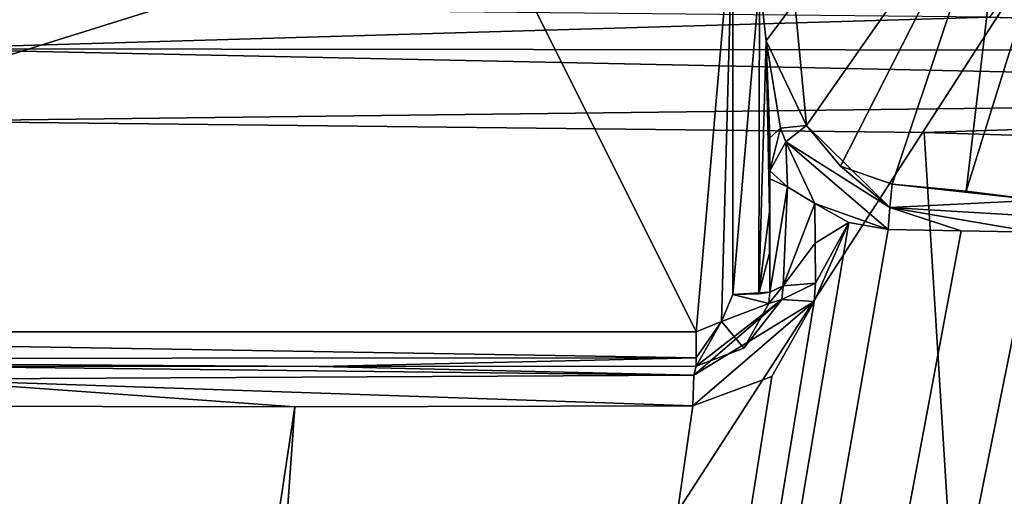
# Model space of a CAD drawing. Header units: millimetres. Extents: x -150 to 308, y -116 to 257.
# Tile 92 of 147: x 250.45 to 254.45, y 148.5 to 150.44. Entities that reach past the tile are written whole.
import ezdxf

# ---------------------------------------------------------------- set-up
doc = ezdxf.new("R2010")
doc.units = ezdxf.units.MM
doc.header["$LTSCALE"] = 81.481481
for name, color, linetype in [('169', 7, 'CONTINUOUS'), ('251', 7, 'CONTINUOUS'), ('455', 7, 'CONTINUOUS'), ('456', 7, 'CONTINUOUS'), ('457', 7, 'CONTINUOUS'), ('458', 7, 'CONTINUOUS'), ('459', 7, 'CONTINUOUS'), ('460', 7, 'CONTINUOUS'), ('461', 7, 'CONTINUOUS'), ('491', 7, 'CONTINUOUS'), ('492', 7, 'CONTINUOUS'), ('493', 7, 'CONTINUOUS'), ('542', 7, 'CONTINUOUS'), ('543', 7, 'CONTINUOUS'), ('544', 7, 'CONTINUOUS'), ('545', 7, 'CONTINUOUS'), ('546', 7, 'CONTINUOUS'), ('547', 7, 'CONTINUOUS'), ('687', 7, 'CONTINUOUS'), ('688', 7, 'CONTINUOUS')]:
    doc.layers.add(name, color=color, linetype=linetype)

msp = doc.modelspace()

# ---------------------------------------------------------------- linework, layer by layer
at = {"layer": '169', "linetype": 'CONTINUOUS'}
for points in [[(249.8267, 143.9414, -54.3756), (249.9034, 160.2606, -52.9047), (261.8022, 143.9964, -53.6585), (249.8267, 143.9414, -54.3756)], [(249.9034, 160.2606, -52.9047), (267.6246, 159.5176, -51.9458), (261.8022, 143.9964, -53.6585), (249.9034, 160.2606, -52.9047)]]:
    msp.add_3dface(points, dxfattribs=at)
at = {"layer": '251', "linetype": 'CONTINUOUS'}
for points in [[(260.3922, 159.682, -49.5812), (249.9978, 159.921, -49.924), (250.0872, 143.7397, -51.3825), (260.3922, 159.682, -49.5812)], [(268.3656, 144.0897, -49.5558), (260.3922, 159.682, -49.5812), (250.0872, 143.7397, -51.3825), (268.3656, 144.0897, -49.5558)]]:
    msp.add_3dface(points, dxfattribs=at)
at = {"layer": '455', "linetype": 'CONTINUOUS'}
for points in [[(253.6853, 149.5292, -29.09), (253.6833, 149.6906, -29.0582), (253.8221, 149.614, -29.0833), (253.6853, 149.5292, -29.09)], [(250.0004, 126.7923, -30.8249), (253.68, 149.2919, -29.1356), (253.8221, 149.614, -29.0833), (250.0004, 126.7923, -30.8249)], [(253.9823, 149.5848, -29.1011), (250.0004, 126.7923, -30.8249), (253.8221, 149.614, -29.0833), (253.9823, 149.5848, -29.1011)], [(253.68, 149.2919, -29.1356), (253.6859, 149.3674, -29.1215), (253.8221, 149.614, -29.0833), (253.68, 149.2919, -29.1356)], [(253.6859, 149.3674, -29.1215), (253.6853, 149.5292, -29.09), (253.8221, 149.614, -29.0833), (253.6859, 149.3674, -29.1215)], [(254.2791, 149.5795, -29.1258), (250.0004, 126.7923, -30.8249), (253.9823, 149.5848, -29.1011), (254.2791, 149.5795, -29.1258)], [(254.5744, 149.5738, -29.1522), (250.0004, 126.7923, -30.8249), (254.2791, 149.5795, -29.1258), (254.5744, 149.5738, -29.1522)], [(254.7314, 149.5704, -29.1668), (250.0004, 126.7923, -30.8249), (254.5744, 149.5738, -29.1522), (254.7314, 149.5704, -29.1668)], [(254.903, 149.5671, -29.1835), (250.0004, 126.7923, -30.8249), (254.7314, 149.5704, -29.1668), (254.903, 149.5671, -29.1835)], [(255.0586, 149.5637, -29.1991), (250.0004, 126.7923, -30.8249), (254.903, 149.5671, -29.1835), (255.0586, 149.5637, -29.1991)], [(255.2164, 149.5602, -29.2154), (250.0004, 126.7923, -30.8249), (255.0586, 149.5637, -29.1991), (255.2164, 149.5602, -29.2154)], [(250.0004, 126.7923, -30.8249), (255.2164, 149.5602, -29.2154), (254.8945, 140.6877, -30.5188), (250.0004, 126.7923, -30.8249)], [(253.508, 148.9872, -29.1815), (253.68, 149.2919, -29.1356), (250.0004, 126.7923, -30.8249), (253.508, 148.9872, -29.1815)], [(253.1863, 148.8674, -29.1825), (253.508, 148.9872, -29.1815), (250.0004, 126.7923, -30.8249), (253.1863, 148.8674, -29.1825)], [(250, 148.8668, -29.0812), (251.5676, 148.8639, -29.1065), (249.9999, 138.4431, -30.3822), (250, 148.8668, -29.0812)], [(249.9999, 138.4431, -30.3822), (251.5676, 148.8639, -29.1065), (250.0004, 126.7923, -30.8249), (249.9999, 138.4431, -30.3822)], [(251.5676, 148.8639, -29.1065), (253.1863, 148.8674, -29.1825), (250.0004, 126.7923, -30.8249), (251.5676, 148.8639, -29.1065)]]:
    msp.add_3dface(points, dxfattribs=at)
at = {"layer": '456', "linetype": 'CONTINUOUS'}
for points in [[(253.4992, 149.7261, -28.8873), (253.5, 149.7916, -28.8885), (253.5, 149.3296, -28.9259), (253.4992, 149.7261, -28.8873)], [(253.5, 149.3296, -28.9259), (253.5, 149.7916, -28.8885), (253.5715, 149.7591, -29.001), (253.5, 149.3296, -28.9259)], [(253.5538, 149.3554, -29.0596), (253.5, 149.3296, -28.9259), (253.5715, 149.7591, -29.001), (253.5538, 149.3554, -29.0596)], [(253.6833, 149.6906, -29.0582), (253.5538, 149.3554, -29.0596), (253.5715, 149.7591, -29.001), (253.6833, 149.6906, -29.0582)], [(253.499, 149.6565, -28.8897), (253.4992, 149.7261, -28.8873), (253.5, 149.3296, -28.9259), (253.499, 149.6565, -28.8897)], [(253.6833, 149.6906, -29.0582), (253.6853, 149.5292, -29.09), (253.5538, 149.3554, -29.0596), (253.6833, 149.6906, -29.0582)], [(253.4996, 149.4948, -28.9057), (253.499, 149.6565, -28.8897), (253.5, 149.3296, -28.9259), (253.4996, 149.4948, -28.9057)], [(253.6853, 149.5292, -29.09), (253.6859, 149.3674, -29.1215), (253.5538, 149.3554, -29.0596), (253.6853, 149.5292, -29.09)]]:
    msp.add_3dface(points, dxfattribs=at)
at = {"layer": '457', "linetype": 'CONTINUOUS'}
for points in [[(253.35, 150.8932, -28.685), (253.4587, 150.5943, -28.7459), (253.35, 149.3206, -28.7769), (253.35, 150.8932, -28.685)], [(253.35, 149.3206, -28.7769), (253.4587, 150.5943, -28.7459), (253.4558, 149.3233, -28.8205), (253.35, 149.3206, -28.7769)], [(253.4587, 150.5943, -28.7459), (253.4856, 150.3532, -28.8), (253.4558, 149.3233, -28.8205), (253.4587, 150.5943, -28.7459)], [(253.4856, 150.3532, -28.8), (253.499, 149.6565, -28.8897), (253.4558, 149.3233, -28.8205), (253.4856, 150.3532, -28.8)], [(253.4992, 149.7261, -28.8873), (253.499, 149.6565, -28.8897), (253.4856, 150.3532, -28.8), (253.4992, 149.7261, -28.8873)], [(253.5, 149.9589, -28.8882), (253.4992, 149.7261, -28.8873), (253.4856, 150.3532, -28.8), (253.5, 149.9589, -28.8882)], [(253.5, 149.7916, -28.8885), (253.4992, 149.7261, -28.8873), (253.5, 149.9589, -28.8882), (253.5, 149.7916, -28.8885)], [(253.5, 149.8761, -28.8885), (253.5, 149.7916, -28.8885), (253.5, 149.9589, -28.8882), (253.5, 149.8761, -28.8885)], [(253.499, 149.6565, -28.8897), (253.4996, 149.4948, -28.9057), (253.4558, 149.3233, -28.8205), (253.499, 149.6565, -28.8897)], [(253.4996, 149.4948, -28.9057), (253.5, 149.3296, -28.9259), (253.4558, 149.3233, -28.8205), (253.4996, 149.4948, -28.9057)]]:
    msp.add_3dface(points, dxfattribs=at)
at = {"layer": '458', "linetype": 'CONTINUOUS'}
for points in [[(253.5, 149.8761, -28.8885), (253.5, 149.9589, -28.8882), (253.5, 149.8242, -28.9408), (253.5, 149.8761, -28.8885)], [(253.5, 149.7916, -28.8885), (253.5, 149.8761, -28.8885), (253.5, 149.8242, -28.9408), (253.5, 149.7916, -28.8885)]]:
    msp.add_3dface(points, dxfattribs=at)
at = {"layer": '459', "linetype": 'CONTINUOUS'}
for points in [[(253.5654, 149.9418, -29.0279), (253.6493, 150.0078, -29.0302), (253.989, 149.6749, -29.1351), (253.5654, 149.9418, -29.0279)], [(253.6493, 150.0078, -29.0302), (253.7881, 149.8435, -29.0943), (253.989, 149.6749, -29.1351), (253.6493, 150.0078, -29.0302)], [(253.5715, 149.7591, -29.001), (253.5, 149.8242, -28.9408), (253.5654, 149.9418, -29.0279), (253.5715, 149.7591, -29.001)], [(253.9823, 149.5848, -29.1011), (253.6833, 149.6906, -29.0582), (253.5654, 149.9418, -29.0279), (253.9823, 149.5848, -29.1011)], [(253.6833, 149.6906, -29.0582), (253.5715, 149.7591, -29.001), (253.5654, 149.9418, -29.0279), (253.6833, 149.6906, -29.0582)], [(253.9823, 149.5848, -29.1011), (253.5654, 149.9418, -29.0279), (253.989, 149.6749, -29.1351), (253.9823, 149.5848, -29.1011)], [(253.7881, 149.8435, -29.0943), (253.9975, 149.7701, -29.1229), (253.989, 149.6749, -29.1351), (253.7881, 149.8435, -29.0943)], [(253.5715, 149.7591, -29.001), (253.5, 149.7916, -28.8885), (253.5, 149.8242, -28.9408), (253.5715, 149.7591, -29.001)], [(253.6833, 149.6906, -29.0582), (253.9823, 149.5848, -29.1011), (253.8221, 149.614, -29.0833), (253.6833, 149.6906, -29.0582)]]:
    msp.add_3dface(points, dxfattribs=at)
at = {"layer": '460', "linetype": 'CONTINUOUS'}
for points in [[(254.4685, 151.1803, -28.573), (253.6493, 150.0078, -29.0302), (253.6026, 150.5093, -28.8347), (254.4685, 151.1803, -28.573)], [(253.7881, 149.8435, -29.0943), (253.6493, 150.0078, -29.0302), (254.4685, 151.1803, -28.573), (253.7881, 149.8435, -29.0943)], [(253.9975, 149.7701, -29.1229), (253.7881, 149.8435, -29.0943), (254.4685, 151.1803, -28.573), (253.9975, 149.7701, -29.1229)], [(254.2994, 149.7411, -29.1342), (253.9975, 149.7701, -29.1229), (254.4685, 151.1803, -28.573), (254.2994, 149.7411, -29.1342)], [(254.5133, 150.4292, -28.8659), (254.2994, 149.7411, -29.1342), (254.4685, 151.1803, -28.573), (254.5133, 150.4292, -28.8659)], [(254.5922, 149.7052, -29.1482), (254.2994, 149.7411, -29.1342), (254.5133, 150.4292, -28.8659), (254.5922, 149.7052, -29.1482)]]:
    msp.add_3dface(points, dxfattribs=at)
at = {"layer": '461', "linetype": 'CONTINUOUS'}
for points in [[(253.989, 149.6749, -29.1351), (253.9975, 149.7701, -29.1229), (254.5922, 149.7052, -29.1482), (253.989, 149.6749, -29.1351)], [(253.9975, 149.7701, -29.1229), (254.2994, 149.7411, -29.1342), (254.5922, 149.7052, -29.1482), (253.9975, 149.7701, -29.1229)], [(253.989, 149.6749, -29.1351), (254.5922, 149.7052, -29.1482), (254.5825, 149.64, -29.1614), (253.989, 149.6749, -29.1351)], [(254.2791, 149.5795, -29.1258), (253.9823, 149.5848, -29.1011), (253.989, 149.6749, -29.1351), (254.2791, 149.5795, -29.1258)], [(254.5744, 149.5738, -29.1522), (254.2791, 149.5795, -29.1258), (253.989, 149.6749, -29.1351), (254.5744, 149.5738, -29.1522)], [(254.5744, 149.5738, -29.1522), (253.989, 149.6749, -29.1351), (254.5825, 149.64, -29.1614), (254.5744, 149.5738, -29.1522)]]:
    msp.add_3dface(points, dxfattribs=at)
at = {"layer": '491', "linetype": 'CONTINUOUS'}
for points in [[(258.882, 150.3104, -28.0755), (254.4451, 150.52, -27.8219), (254.3939, 150.4488, -27.5121), (258.882, 150.3104, -28.0755)], [(258.882, 150.3104, -28.0755), (254.6037, 150.5167, -27.8354), (254.4451, 150.52, -27.8219), (258.882, 150.3104, -28.0755)]]:
    msp.add_3dface(points, dxfattribs=at)
at = {"layer": '492', "linetype": 'CONTINUOUS'}
for points in [[(254.3939, 150.4488, -27.5121), (250.0001, 150.4932, -27.328), (250, 150.32, -27.0834), (254.3939, 150.4488, -27.5121)], [(258.882, 150.3104, -28.0755), (254.3939, 150.4488, -27.5121), (250, 150.32, -27.0834), (258.882, 150.3104, -28.0755)], [(258.882, 150.3104, -28.0755), (250, 150.32, -27.0834), (258.9193, 150.1329, -27.8341), (258.882, 150.3104, -28.0755)], [(250, 150.32, -27.0834), (250, 150.0256, -27.0277), (258.9193, 150.1329, -27.8341), (250, 150.32, -27.0834)], [(258.9193, 150.1329, -27.8341), (250, 150.0256, -27.0277), (254.1287, 149.9794, -27.1917), (258.9193, 150.1329, -27.8341)], [(258.9154, 149.8344, -27.7824), (258.9193, 150.1329, -27.8341), (254.1287, 149.9794, -27.1917), (258.9154, 149.8344, -27.7824)]]:
    msp.add_3dface(points, dxfattribs=at)
at = {"layer": '493', "linetype": 'CONTINUOUS'}
for points in [[(250, 150.0256, -27.0277), (255.5692, 126.7701, -29.6332), (254.1287, 149.9794, -27.1917), (250, 150.0256, -27.0277)], [(255.5692, 126.7701, -29.6332), (250, 150.0256, -27.0277), (250, 149.6143, -27.1088), (255.5692, 126.7701, -29.6332)], [(255.5692, 126.7701, -29.6332), (258.9154, 149.8344, -27.7824), (254.1287, 149.9794, -27.1917), (255.5692, 126.7701, -29.6332)], [(250, 149.2047, -27.1876), (255.5692, 126.7701, -29.6332), (250, 149.6143, -27.1088), (250, 149.2047, -27.1876)], [(250, 138.6351, -28.562), (255.5692, 126.7701, -29.6332), (250, 149.2047, -27.1876), (250, 138.6351, -28.562)]]:
    msp.add_3dface(points, dxfattribs=at)
at = {"layer": '542', "linetype": 'CONTINUOUS'}
for points in [[(246.8, 149.0589, -28.8444), (246.8, 149.1687, -28.7862), (253.2, 149.0633, -28.839), (246.8, 149.0589, -28.8444)], [(253.2, 149.0633, -28.839), (246.8, 149.1687, -28.7862), (253.2, 149.1687, -28.7862), (253.2, 149.0633, -28.839)], [(251.6667, 149.0281, -28.926), (246.8, 149.0589, -28.8444), (253.2, 149.0633, -28.839), (251.6667, 149.0281, -28.926)], [(250, 149.0294, -28.9138), (246.8, 149.0589, -28.8444), (251.6667, 149.0281, -28.926), (250, 149.0294, -28.9138)], [(253.2, 149.0294, -28.9575), (251.6667, 149.0281, -28.926), (253.2, 149.0633, -28.839), (253.2, 149.0294, -28.9575)]]:
    msp.add_3dface(points, dxfattribs=at)
at = {"layer": '543', "linetype": 'CONTINUOUS'}
for points in [[(250, 149.0294, -28.9138), (251.6667, 149.0281, -28.926), (253.1913, 148.9931, -29.1036), (250, 149.0294, -28.9138)], [(250, 149.0294, -28.9138), (253.1913, 148.9931, -29.1036), (250, 148.9756, -29.0232), (250, 149.0294, -28.9138)], [(251.6667, 149.0281, -28.926), (253.2, 149.0294, -28.9575), (253.1913, 148.9931, -29.1036), (251.6667, 149.0281, -28.926)], [(253.1913, 148.9931, -29.1036), (253.1863, 148.8674, -29.1825), (250, 148.9756, -29.0232), (253.1913, 148.9931, -29.1036)], [(253.1863, 148.8674, -29.1825), (251.5676, 148.8639, -29.1065), (250, 148.9756, -29.0232), (253.1863, 148.8674, -29.1825)], [(251.5676, 148.8639, -29.1065), (250, 148.8668, -29.0812), (250, 148.9756, -29.0232), (251.5676, 148.8639, -29.1065)]]:
    msp.add_3dface(points, dxfattribs=at)
at = {"layer": '544', "linetype": 'CONTINUOUS'}
for points in [[(253.68, 149.2919, -29.1356), (253.508, 148.9872, -29.1815), (253.1863, 148.8674, -29.1825), (253.68, 149.2919, -29.1356)], [(253.68, 149.2919, -29.1356), (253.1863, 148.8674, -29.1825), (253.1913, 148.9931, -29.1036), (253.68, 149.2919, -29.1356)], [(253.68, 149.2919, -29.1356), (253.1913, 148.9931, -29.1036), (253.549, 149.3005, -29.0693), (253.68, 149.2919, -29.1356)], [(253.1913, 148.9931, -29.1036), (253.2, 149.0294, -28.9575), (253.549, 149.3005, -29.0693), (253.1913, 148.9931, -29.1036)], [(253.2, 149.0294, -28.9575), (253.3947, 149.1022, -28.9557), (253.549, 149.3005, -29.0693), (253.2, 149.0294, -28.9575)], [(253.3947, 149.1022, -28.9557), (253.4965, 149.284, -28.9329), (253.549, 149.3005, -29.0693), (253.3947, 149.1022, -28.9557)]]:
    msp.add_3dface(points, dxfattribs=at)
at = {"layer": '545', "linetype": 'CONTINUOUS'}
for points in [[(253.35, 149.3206, -28.7769), (253.4965, 149.284, -28.9329), (253.3036, 149.2112, -28.7836), (253.35, 149.3206, -28.7769)], [(253.5, 149.3296, -28.9259), (253.35, 149.3206, -28.7769), (253.4558, 149.3233, -28.8205), (253.5, 149.3296, -28.9259)], [(253.4965, 149.284, -28.9329), (253.35, 149.3206, -28.7769), (253.5, 149.3296, -28.9259), (253.4965, 149.284, -28.9329)], [(253.4965, 149.284, -28.9329), (253.3947, 149.1022, -28.9557), (253.3036, 149.2112, -28.7836), (253.4965, 149.284, -28.9329)], [(253.2, 149.0294, -28.9575), (253.2, 149.0633, -28.839), (253.3036, 149.2112, -28.7836), (253.2, 149.0294, -28.9575)], [(253.3947, 149.1022, -28.9557), (253.2, 149.0294, -28.9575), (253.3036, 149.2112, -28.7836), (253.3947, 149.1022, -28.9557)], [(253.2, 149.0633, -28.839), (253.2, 149.1687, -28.7862), (253.3036, 149.2112, -28.7836), (253.2, 149.0633, -28.839)]]:
    msp.add_3dface(points, dxfattribs=at)
at = {"layer": '546', "linetype": 'CONTINUOUS'}
for points in [[(253.5538, 149.3554, -29.0596), (253.6859, 149.3674, -29.1215), (253.549, 149.3005, -29.0693), (253.5538, 149.3554, -29.0596)], [(253.6859, 149.3674, -29.1215), (253.68, 149.2919, -29.1356), (253.549, 149.3005, -29.0693), (253.6859, 149.3674, -29.1215)], [(253.4965, 149.284, -28.9329), (253.5538, 149.3554, -29.0596), (253.549, 149.3005, -29.0693), (253.4965, 149.284, -28.9329)], [(253.5538, 149.3554, -29.0596), (253.4965, 149.284, -28.9329), (253.5, 149.3296, -28.9259), (253.5538, 149.3554, -29.0596)]]:
    msp.add_3dface(points, dxfattribs=at)
at = {"layer": '547', "linetype": 'CONTINUOUS'}
for points in [[(251.1914, 150.9455, -28.6777), (246.8, 149.1687, -28.7862), (250.3363, 151.8544, -28.6222), (251.1914, 150.9455, -28.6777)], [(251.2496, 150.9155, -28.6796), (246.8, 149.1687, -28.7862), (251.1914, 150.9455, -28.6777), (251.2496, 150.9155, -28.6796)], [(251.3093, 150.9056, -28.6802), (246.8, 149.1687, -28.7862), (251.2496, 150.9155, -28.6796), (251.3093, 150.9056, -28.6802)], [(251.3093, 150.9056, -28.6802), (252.3362, 150.8997, -28.6825), (246.8, 149.1687, -28.7862), (251.3093, 150.9056, -28.6802)], [(246.8, 149.1687, -28.7862), (252.3362, 150.8997, -28.6825), (253.2, 149.1687, -28.7862), (246.8, 149.1687, -28.7862)], [(252.3362, 150.8997, -28.6825), (253.35, 150.8932, -28.685), (253.2, 149.1687, -28.7862), (252.3362, 150.8997, -28.6825)], [(253.2, 149.1687, -28.7862), (253.35, 150.8932, -28.685), (253.3036, 149.2112, -28.7836), (253.2, 149.1687, -28.7862)], [(253.35, 150.8932, -28.685), (253.35, 149.3206, -28.7769), (253.3036, 149.2112, -28.7836), (253.35, 150.8932, -28.685)]]:
    msp.add_3dface(points, dxfattribs=at)
at = {"layer": '687', "linetype": 'CONTINUOUS'}
for points in [[(253.4856, 150.3532, -28.8), (253.4587, 150.5943, -28.7459), (253.6026, 150.5093, -28.8347), (253.4856, 150.3532, -28.8)], [(253.6493, 150.0078, -29.0302), (253.4856, 150.3532, -28.8), (253.6026, 150.5093, -28.8347), (253.6493, 150.0078, -29.0302)], [(253.5, 149.9589, -28.8882), (253.4856, 150.3532, -28.8), (253.5439, 149.9976, -28.9869), (253.5, 149.9589, -28.8882)], [(253.4856, 150.3532, -28.8), (253.6493, 150.0078, -29.0302), (253.5439, 149.9976, -28.9869), (253.4856, 150.3532, -28.8)]]:
    msp.add_3dface(points, dxfattribs=at)
at = {"layer": '688', "linetype": 'CONTINUOUS'}
for points in [[(253.5, 149.8242, -28.9408), (253.5, 149.9589, -28.8882), (253.5439, 149.9976, -28.9869), (253.5, 149.8242, -28.9408)], [(253.5654, 149.9418, -29.0279), (253.5, 149.8242, -28.9408), (253.5439, 149.9976, -28.9869), (253.5654, 149.9418, -29.0279)], [(253.6493, 150.0078, -29.0302), (253.5654, 149.9418, -29.0279), (253.5439, 149.9976, -28.9869), (253.6493, 150.0078, -29.0302)]]:
    msp.add_3dface(points, dxfattribs=at)

doc.saveas('drawing.dxf')
